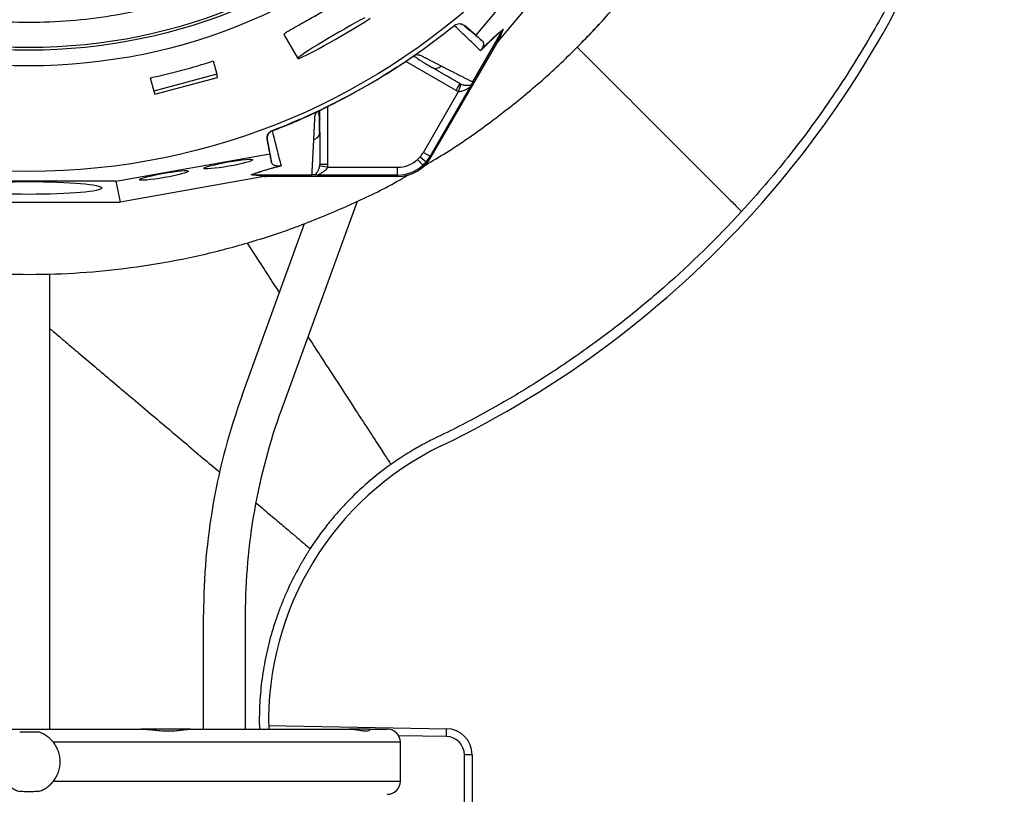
# Model space of a CAD drawing. Header units: millimetres. Extents: x 665 to 1372, y 953 to 2315.
# Tile 8 of 17: x 991 to 1369, y 1470 to 1767. Entities that reach past the tile are written whole.
import ezdxf

# ---------------------------------------------------------------- set-up
doc = ezdxf.new("R2010")
doc.units = ezdxf.units.MM

msp = doc.modelspace()

# ---------------------------------------------------------------- linework, layer by layer
at = {"color": 7, "linetype": 'Continuous', "lineweight": 25}
for p, q in [((1204.78, 1807.5), (1166.18, 1761.56)), ((1174.81, 1759.07), (1210.95, 1802.08)), ((1158.11, 1765.16), (1158.01, 1765.26)), ((1161.82, 1765.22), (1161.92, 1765.13)), ((1166.18, 1761.56), (1161.82, 1765.22)), ((1092.59, 1761.82), (1097.94, 1752.56)), ((1165.04, 1743.55), (1176.43, 1763.28)), ((1166.18, 1761.56), (1168.71, 1759.33)), ((1174.28, 1758.36), (1176.44, 1763.29)), ((1176.77, 1763.77), (1174.61, 1758.83)), ((1149.12, 1714.79), (1174.28, 1758.36)), ((1205.14, 1756.88), (1212.75, 1749.27)), ((1142.79, 1753.69), (1142.87, 1753.73)), ((1065.48, 1751.64), (1066.87, 1746.48)), ((1149.38, 1749.12), (1149.8, 1748.97)), ((1066.87, 1746.48), (1042.72, 1740.01)), ((1043.03, 1738.85), (1067.18, 1745.32)), ((1067.18, 1745.32), (1066.87, 1746.48)), ((1041.34, 1745.17), (1042.72, 1740.01)), ((1159.57, 1739.87), (1160.65, 1742.66)), ((1042.72, 1740.01), (1043.03, 1738.85)), ((1146.1, 1716.54), (1159.57, 1739.87)), ((1163.73, 1741.08), (1148.7, 1715.04)), ((1105.63, 1732.23), (1105.7, 1732.27)), ((1106.37, 1724.46), (1106.37, 1732.52)), ((1106.21, 1729.71), (1106.37, 1729.3)), ((1088.08, 1724.88), (1088.11, 1724.75)), ((1106.29, 1723.85), (1106.37, 1724.29)), ((1086.23, 1721.44), (1086.2, 1721.56)), ((1086.2, 1721.56), (1087.2, 1715.96)), ((1028.11, 1705.5), (1087.2, 1715.96)), ((1087.2, 1715.96), (1087.86, 1712.65)), ((1146.1, 1716.54), (1148.7, 1715.04)), ((1148.7, 1715.04), (1149.12, 1714.79)), ((1109.29, 1710.84), (1106.33, 1711.3)), ((1143.9, 1713.81), (1145.92, 1711.59)), ((1144.92, 1714.87), (1147.21, 1712.93)), ((1085.34, 1707.3), (1079.99, 1707.89)), ((1080.57, 1707.94), (1085.91, 1707.35)), ((1080.58, 1707.94), (1103.37, 1707.94)), ((1136.22, 1707.84), (1106.16, 1707.84)), ((1109.29, 1710.84), (1136.22, 1710.84)), ((1136.22, 1707.84), (1136.22, 1707.35)), ((1028.11, 1705.5), (961.43, 1705.5)), ((1028.11, 1705.5), (1029.72, 1697.45)), ((1085.03, 1707.24), (1029.72, 1697.45)), ((1085.91, 1707.35), (1136.22, 1707.35)), ((959.83, 1697.45), (1029.72, 1697.45)), ((1120.69, 1697.7), (1091.64, 1617.91)), ((1076.61, 1623.38), (1100.56, 1689.19)), ((1078.47, 1681.76), (1082.77, 1675.13)), ((1002.77, 1495.24), (1002.77, 1669.85)), ((1061.77, 1495.24), (1061.77, 1539.24)), ((1077.77, 1539.24), (1077.77, 1495.24)), ((1086.75, 1496.6), (1154.95, 1495.41)), ((951.87, 1495.24), (1037.67, 1495.24)), ((1056.81, 1495.24), (1037.67, 1495.24)), ((1056.81, 1495.24), (1117.48, 1495.24)), ((1125.41, 1495.24), (1117.5, 1495.24)), ((1125.41, 1495.24), (1132.27, 1495.24)), ((1137.27, 1475.24), (1137.27, 1490.24)), ((1164.77, 1485.42), (1161.83, 1485.42)), ((1164.77, 1485.42), (1164.77, 1463.24))]:
    msp.add_line(p, q, dxfattribs=at)
at = {"color": 8, "linetype": 'Continuous', "lineweight": 25}
for p, q in [((1158.67, 1740.29), (1139.36, 1751.45)), ((1109.37, 1734.13), (1109.37, 1711.83)), ((1154.95, 1492.41), (1136.61, 1492.73)), ((1137.27, 1490.24), (1004.14, 1490.24)), ((1161.83, 1463.24), (1161.83, 1485.42)), ((1004.14, 1475.24), (1137.27, 1475.24))]:
    msp.add_line(p, q, dxfattribs=at)
at = {"color": 7, "linetype": 'Continuous', "lineweight": 25, "flags": 128}
for points in [[(1123.63, 1768.14), (1121.88, 1767.21), (1119.97, 1766.18), (1117.93, 1765.05), (1115.81, 1763.86), (1113.64, 1762.62), (1111.46, 1761.36), (1109.33, 1760.11), (1107.28, 1758.88), (1105.36, 1757.71), (1103.59, 1756.61), (1102.01, 1755.61), (1100.66, 1754.72), (1099.56, 1753.96), (1098.73, 1753.36), (1098.19, 1752.91), (1097.94, 1752.63), (1098, 1752.53), (1098.37, 1752.6), (1099.02, 1752.85), (1099.96, 1753.26), (1101.17, 1753.84), (1102.61, 1754.56), (1104.27, 1755.43), (1106.1, 1756.41), (1108.09, 1757.49), (1110.17, 1758.65), (1112.32, 1759.87), (1114.5, 1761.12), (1116.66, 1762.38), (1118.75, 1763.63), (1120.75, 1764.83), (1122.6, 1765.97), (1124.28, 1767.02), (1125.74, 1767.97)], [(1206.65, 1758.4), (1209.6, 1761.44), (1214.73, 1766.93)]]:
    msp.add_lwpolyline(points, dxfattribs=at)
at = {"color": 7, "linetype": 'Continuous', "lineweight": 25}
for radius in [258.01, 217.51, 211.5, 210.5]:
    msp.add_circle((994.77, 1967.24), radius, dxfattribs=at)
for centre, radius, start, end in [((984.27, 1954.32), 388.9, 295.7099, 340.1449), ((994.77, 1967.24), 259.7, 291.0565, 308.9435), ((1136.22, 1722.24), 11.4, 319.6989, 330), ((1136.22, 1722.24), 14.4, 319.6989, 330), ((1136.22, 1722.24), 14.9, 270, 330), ((1136.22, 1722.24), 11.4, 270, 312.3248), ((1136.22, 1722.24), 14.4, 270, 312.3248), ((1136.22, 1722.24), 11.4, 312.3248, 319.6989), ((1136.22, 1722.24), 14.4, 312.3248, 319.6989), ((1307.77, 1539.24), 246, 160, 180), ((1307.77, 1539.24), 230, 160, 180), ((1203.74, 1498.5), 117, 115.7098, 181.5949), ((1132.27, 1490.24), 5, 0, 90), ((1111.96, 1493.91), 43.01, 358.0016, 1.9984), ((1154.77, 1485.42), 10, 0, 89), ((1154.83, 1485.42), 7, 0, 89), ((1132.27, 1475.24), 5, 270, 0)]:
    msp.add_arc(centre, radius, start, end, dxfattribs=at)
for centre, major_axis, ratio, start_param, end_param in [((1174.04, 1757.75), (11.1, 13.24), 0.015428, 1.483174, 1.50138), ((994.64, 1967.75), (-58.86, 219.68), 0.999997, 3.086602, 3.196583), ((1086.57, 1707.24), (17.02, 2.99), 0.015428, 1.640213, 1.658419)]:
    msp.add_ellipse(centre, major_axis=major_axis, ratio=ratio, start_param=start_param, end_param=end_param, dxfattribs=at)
for centre, major_axis, ratio in [((1071.28, 1712.05), (9.38, 1.65), 0.088975), ((1046.6, 1707.69), (9.38, 1.65), 0.088975), ((994.77, 1702.88), (28, 0), 0.087489)]:
    msp.add_ellipse(centre, major_axis=major_axis, ratio=ratio, dxfattribs=at)
for points, knots in [([(869.53, 1695.86), (861.05, 1699.21), (852.8, 1702.93), (836.71, 1711.08), (828.88, 1715.51), (813.64, 1725.08), (806.23, 1730.21), (795.45, 1738.45), (791.9, 1741.28), (786.67, 1745.67), (784.94, 1747.16), (781.52, 1750.16), (779.83, 1751.68), (771.46, 1759.36), (765.07, 1765.75), (752.88, 1779.03), (747.08, 1785.93), (736.07, 1800.21), (730.86, 1807.61), (724.73, 1817.17), (723.52, 1819.1), (721.15, 1822.99), (719.98, 1824.95), (716.55, 1830.85), (714.36, 1834.82), (708.05, 1846.83), (704.21, 1854.98), (697.25, 1871.57), (694.12, 1880.01), (688.59, 1897.16), (686.18, 1905.88), (683.64, 1916.96), (683.15, 1919.19), (682.23, 1923.65), (681.79, 1925.89), (680.56, 1932.59), (679.83, 1937.06), (677.95, 1950.49), (677.09, 1959.45), (676.13, 1977.41), (676.04, 1986.41), (676.62, 2004.43), (677.31, 2013.46), (678.66, 2024.76), (678.96, 2027.02), (679.6, 2031.53), (679.94, 2033.78), (681.04, 2040.5), (681.88, 2044.94), (683.76, 2053.77), (684.81, 2058.16), (687.07, 2066.87), (688.3, 2071.19), (692.23, 2084.09), (695.21, 2092.58), (701.87, 2109.35), (705.55, 2117.62), (710.59, 2127.82), (711.62, 2129.85), (713.72, 2133.88), (714.79, 2135.89), (718.05, 2141.85), (720.3, 2145.77), (727.27, 2157.37), (732.22, 2164.89), (742.7, 2179.51), (748.23, 2186.61), (759.9, 2200.37), (766.03, 2207.04), (778.9, 2219.93), (785.56, 2226.07), (799.29, 2237.75), (806.37, 2243.29), (820.96, 2253.79), (828.45, 2258.74), (843.88, 2268.04), (851.8, 2272.39), (861.98, 2277.45), (864.03, 2278.44), (868.15, 2280.39), (870.21, 2281.33), (876.42, 2284.11), (880.59, 2285.87), (893.17, 2290.89), (901.66, 2293.87), (918.84, 2299.15), (927.52, 2301.45), (945.09, 2305.4), (953.97, 2307.04), (965.19, 2308.67), (967.44, 2308.98), (971.95, 2309.55), (974.21, 2309.81), (980.98, 2310.52), (985.5, 2310.91), (999.02, 2311.82), (1008.02, 2312.07), (1025.99, 2311.89), (1034.96, 2311.46), (1052.87, 2309.9), (1061.81, 2308.78), (1075.2, 2306.57), (1079.66, 2305.75), (1086.34, 2304.38), (1088.57, 2303.9), (1093, 2302.9), (1095.2, 2302.38), (1106.2, 2299.68), (1114.86, 2297.19), (1131.94, 2291.57), (1140.35, 2288.44), (1156.93, 2281.54), (1165.09, 2277.77), (1177.13, 2271.63), (1181.12, 2269.51), (1187.04, 2266.19), (1189.01, 2265.07), (1192.93, 2262.77), (1194.88, 2261.61), (1204.58, 2255.67), (1212.11, 2250.66), (1226.71, 2240.1), (1233.78, 2234.56), (1244.05, 2225.86), (1247.42, 2222.9), (1254.02, 2216.81), (1257.25, 2213.69), (1266.8, 2204.17), (1272.95, 2197.57), (1280.36, 2189), (1281.83, 2187.27), (1284.74, 2183.78), (1286.18, 2182.02), (1290.45, 2176.7), (1293.21, 2173.12), (1301.31, 2162.24), (1306.41, 2154.82), (1316.06, 2139.65), (1320.6, 2131.9), (1329.11, 2116.07), (1333.08, 2107.99), (1338.61, 2095.61), (1340.39, 2091.45), (1343.78, 2083.03), (1345.41, 2078.78), (1350.04, 2065.96), (1352.8, 2057.32), (1356.47, 2044.22), (1357.62, 2039.83), (1359.74, 2031.01), (1360.72, 2026.57), (1363.42, 2013.2), (1364.89, 2004.24), (1367.17, 1986.25), (1367.98, 1977.21), (1368.69, 1963.6), (1368.84, 1959.05), (1368.98, 1949.96), (1368.96, 1945.43), (1368.66, 1931.82), (1368.13, 1922.77), (1366.83, 1909.22), (1366.31, 1904.7), (1365.11, 1895.68), (1364.43, 1891.19), (1362.9, 1882.22), (1362.05, 1877.75), (1360.17, 1868.85), (1359.13, 1864.42), (1355.78, 1851.2), (1353.23, 1842.49), (1347.53, 1825.27), (1344.38, 1816.76), (1339.2, 1804.14), (1337.39, 1799.96), (1333.64, 1791.68), (1331.69, 1787.58), (1327.65, 1779.43), (1325.55, 1775.39), (1321.23, 1767.4), (1319, 1763.44), (1312.1, 1751.7), (1307.23, 1744.03), (1299.52, 1732.78), (1296.88, 1729.07), (1291.48, 1721.76), (1288.71, 1718.15), (1280.22, 1707.47), (1274.32, 1700.55), (1268.17, 1693.84)], [0, 0, 0, 0, 0.015625, 0.015625, 0.03125, 0.03125, 0.046875, 0.046875, 0.054687, 0.054687, 0.058594, 0.058594, 0.0625, 0.0625, 0.078125, 0.078125, 0.09375, 0.09375, 0.109375, 0.109375, 0.113281, 0.113281, 0.117188, 0.117188, 0.125, 0.125, 0.140625, 0.140625, 0.15625, 0.15625, 0.171875, 0.171875, 0.175781, 0.175781, 0.179687, 0.179687, 0.1875, 0.1875, 0.203125, 0.203125, 0.21875, 0.21875, 0.234375, 0.234375, 0.238281, 0.238281, 0.242187, 0.242187, 0.25, 0.25, 0.257812, 0.257812, 0.265625, 0.265625, 0.28125, 0.28125, 0.296875, 0.296875, 0.300781, 0.300781, 0.304687, 0.304687, 0.3125, 0.3125, 0.328125, 0.328125, 0.34375, 0.34375, 0.359375, 0.359375, 0.375, 0.375, 0.390625, 0.390625, 0.40625, 0.40625, 0.421875, 0.421875, 0.425781, 0.425781, 0.429687, 0.429687, 0.4375, 0.4375, 0.453125, 0.453125, 0.46875, 0.46875, 0.484375, 0.484375, 0.488281, 0.488281, 0.492187, 0.492187, 0.5, 0.5, 0.515625, 0.515625, 0.53125, 0.53125, 0.546875, 0.546875, 0.554688, 0.554688, 0.558594, 0.558594, 0.5625, 0.5625, 0.578125, 0.578125, 0.59375, 0.59375, 0.609375, 0.609375, 0.617188, 0.617188, 0.621094, 0.621094, 0.625, 0.625, 0.640625, 0.640625, 0.65625, 0.65625, 0.664063, 0.664063, 0.671875, 0.671875, 0.6875, 0.6875, 0.691406, 0.691406, 0.695313, 0.695313, 0.703125, 0.703125, 0.71875, 0.71875, 0.734375, 0.734375, 0.75, 0.75, 0.757813, 0.757813, 0.765625, 0.765625, 0.78125, 0.78125, 0.789063, 0.789063, 0.796875, 0.796875, 0.8125, 0.8125, 0.828125, 0.828125, 0.835938, 0.835938, 0.84375, 0.84375, 0.859375, 0.859375, 0.867188, 0.867188, 0.875, 0.875, 0.882813, 0.882813, 0.890625, 0.890625, 0.90625, 0.90625, 0.921875, 0.921875, 0.929688, 0.929688, 0.9375, 0.9375, 0.945313, 0.945313, 0.953125, 0.953125, 0.96875, 0.96875, 0.976563, 0.976563, 0.984375, 0.984375, 1, 1, 1, 1]), ([(1213.46, 1765.54), (1217.38, 1769.94), (1225.21, 1778.73), (1235.94, 1792.77), (1245.88, 1807.38), (1254.92, 1822.56), (1263.05, 1838.25), (1270.23, 1854.39), (1276.44, 1870.93), (1281.66, 1887.81), (1285.86, 1904.97), (1289.06, 1922.35), (1291.14, 1939.89), (1292.17, 1953.74), (1292.14, 1961.72), (1292.13, 1963.81)], [0, 0, 0, 0, 0.080934, 0.161868, 0.242802, 0.323736, 0.404669, 0.485603, 0.566537, 0.647471, 0.728405, 0.809339, 0.890273, 0.971207, 1, 1, 1, 1]), ([(1092.64, 1761.85), (1092.61, 1761.86), (1092.52, 1761.88), (1092.84, 1762.16), (1093.56, 1762.66), (1094.76, 1763.39), (1096.33, 1764.29), (1098.26, 1765.38), (1100.46, 1766.62), (1102.89, 1767.98), (1105.45, 1769.44), (1108.08, 1770.95), (1110.71, 1772.47), (1113.24, 1773.96), (1115.63, 1775.38), (1117.8, 1776.67), (1119.71, 1777.79), (1121.3, 1778.71), (1122.53, 1779.39), (1123.34, 1779.77), (1123.74, 1779.91), (1123.72, 1779.82), (1123.72, 1779.79)], [0, 0, 0, 0, 0.017031, 0.070559, 0.124087, 0.177639, 0.231192, 0.284895, 0.338598, 0.392343, 0.446087, 0.499699, 0.553311, 0.606823, 0.660336, 0.713937, 0.767538, 0.821278, 0.875017, 0.928729, 0.982441, 1, 1, 1, 1]), ([(1057.16, 1776.33), (1054.64, 1775.51), (1052.09, 1774.73), (1046.99, 1773.28), (1044.42, 1772.61), (1036.72, 1770.75), (1031.55, 1769.72), (1015.96, 1767.23), (1005.45, 1766.39), (984.19, 1766.39), (973.67, 1767.22), (958.04, 1769.71), (952.86, 1770.74), (945.14, 1772.61), (942.56, 1773.28), (937.45, 1774.73), (934.91, 1775.51), (932.38, 1776.33)], [0, 0, 0, 0, 0.0625, 0.0625, 0.125, 0.125, 0.25, 0.25, 0.5, 0.5, 0.75, 0.75, 0.875, 0.875, 0.9375, 0.9375, 1, 1, 1, 1]), ([(1146.03, 1711.24), (1148.67, 1712.77), (1156.93, 1717.52), (1170.09, 1726.67), (1185.44, 1738.6), (1200.01, 1751.51), (1208.98, 1760.86), (1213.46, 1765.54)], [0, 0, 0, 0, 0.105288, 0.328966, 0.552644, 0.776322, 1, 1, 1, 1]), ([(1158.01, 1765.26), (1158.28, 1765.48), (1158.58, 1765.64), (1159.24, 1765.87), (1159.58, 1765.93), (1160.1, 1765.92), (1160.27, 1765.91), (1160.61, 1765.84), (1160.77, 1765.8), (1161.26, 1765.62), (1161.56, 1765.44), (1161.82, 1765.22)], [0, 0, 0, 0, 0.25, 0.25, 0.5, 0.5, 0.625, 0.625, 0.75, 0.75, 1, 1, 1, 1]), ([(1168.06, 1755.52), (1166.55, 1756.98), (1164.97, 1758.51), (1161.66, 1761.71), (1159.92, 1763.39), (1158.1, 1765.15)], [0, 0, 0, 0, 0.5, 0.5, 1, 1, 1, 1]), ([(1176.43, 1763.28), (1175.93, 1762.9), (1175.39, 1762.46), (1174.5, 1761.71), (1174.19, 1761.45), (1173.55, 1760.88), (1173.21, 1760.58), (1172.17, 1759.62), (1171.43, 1758.91), (1169.83, 1757.34), (1168.97, 1756.47), (1168.06, 1755.52)], [0, 0, 0, 0, 0.25, 0.25, 0.375, 0.375, 0.5, 0.5, 0.75, 0.75, 1, 1, 1, 1]), ([(1168.33, 1755.94), (1168.79, 1756.41), (1169.23, 1756.87), (1170.1, 1757.74), (1170.52, 1758.16), (1171.73, 1759.35), (1172.48, 1760.07), (1173.53, 1761.03), (1173.86, 1761.33), (1174.51, 1761.91), (1174.82, 1762.18), (1175.71, 1762.93), (1176.26, 1763.38), (1176.77, 1763.77)], [0, 0, 0, 0, 0.125, 0.125, 0.25, 0.25, 0.5, 0.5, 0.625, 0.625, 0.75, 0.75, 1, 1, 1, 1]), ([(1168.71, 1759.33), (1168.83, 1759.23), (1168.93, 1759.09), (1169.08, 1758.77), (1169.13, 1758.58), (1169.16, 1758.25), (1169.16, 1758.12), (1169.15, 1757.86), (1169.13, 1757.71), (1169.08, 1757.46), (1169.05, 1757.37), (1169, 1757.19), (1168.96, 1757.08), (1168.87, 1756.86), (1168.82, 1756.73), (1168.7, 1756.5), (1168.65, 1756.42), (1168.56, 1756.27), (1168.53, 1756.21), (1168.44, 1756.09), (1168.39, 1756.02), (1168.33, 1755.94)], [0, 0, 0, 0, 0.25, 0.25, 0.5, 0.5, 0.625, 0.625, 0.75, 0.75, 0.8125, 0.8125, 0.875, 0.875, 0.9375, 0.9375, 0.96875, 0.96875, 0.984375, 0.984375, 1, 1, 1, 1]), ([(1138.87, 1751.12), (1138.94, 1751.17), (1139.07, 1751.26), (1139.27, 1751.39), (1139.47, 1751.52), (1139.67, 1751.65), (1139.86, 1751.78), (1140.05, 1751.91), (1140.24, 1752.03), (1140.43, 1752.16), (1140.62, 1752.28), (1140.86, 1752.44), (1141.14, 1752.63), (1141.47, 1752.84), (1141.78, 1753.04), (1142.06, 1753.23), (1142.33, 1753.4), (1142.58, 1753.55), (1142.72, 1753.64), (1142.79, 1753.69)], [0, 0, 0, 0, 0.043919, 0.087472, 0.13073, 0.173768, 0.216664, 0.259492, 0.30233, 0.345255, 0.388344, 0.431671, 0.51489, 0.596546, 0.677156, 0.757259, 0.837405, 0.91814, 1, 1, 1, 1]), ([(1138.87, 1751.12), (1139.25, 1751.38), (1140.02, 1751.89), (1141.12, 1752.61), (1141.97, 1753.17), (1142.31, 1753.37), (1142.42, 1753.45)], [0, 0, 0, 0, 0.272035, 0.551472, 0.845021, 1, 1, 1, 1]), ([(1142.51, 1753.26), (1142.66, 1753.23), (1143.25, 1753.11), (1143.78, 1752.59), (1144.61, 1752.06), (1145.81, 1751.27), (1147.54, 1750.23), (1149.01, 1749.38), (1149.79, 1748.93)], [0, 0, 0, 0, 0.0384066, 0.157587, 0.2772604, 0.4055066, 0.6863699, 1, 1, 1, 1]), ([(1143.29, 1754.03), (1143.36, 1754.03), (1143.51, 1754.04), (1143.71, 1754.03), (1143.91, 1754.02), (1144.09, 1754), (1144.27, 1753.98), (1144.44, 1753.95), (1144.61, 1753.91), (1144.76, 1753.87), (1144.95, 1753.81), (1145.18, 1753.71), (1145.51, 1753.54), (1145.9, 1753.34), (1146.34, 1753.11), (1147.07, 1752.73), (1148.08, 1752.21), (1149.33, 1751.56), (1150.55, 1750.94), (1151.74, 1750.32), (1152.52, 1749.92), (1152.9, 1749.73)], [0, 0, 0, 0, 0.0134228, 0.0267382, 0.0399565, 0.0530881, 0.0661437, 0.0791341, 0.0920702, 0.1049632, 0.1178244, 0.141662, 0.1728313, 0.2170572, 0.2634911, 0.3121266, 0.4491557, 0.58733, 0.7237611, 0.8613131, 1, 1, 1, 1]), ([(1160.17, 1742.89), (1159.98, 1743.01), (1159.58, 1743.23), (1158.98, 1743.58), (1158.38, 1743.93), (1157.77, 1744.28), (1157.16, 1744.63), (1156.54, 1744.99), (1155.91, 1745.35), (1155.29, 1745.71), (1154.65, 1746.08), (1154.01, 1746.45), (1153.37, 1746.82), (1152.71, 1747.2), (1152.06, 1747.58), (1151.4, 1747.96), (1150.73, 1748.34), (1150.06, 1748.73), (1149.61, 1748.99), (1149.38, 1749.12)], [0, 0, 0, 0, 0.061953, 0.123509, 0.18467, 0.245435, 0.305808, 0.365787, 0.425376, 0.484574, 0.543383, 0.601804, 0.659839, 0.717488, 0.774754, 0.831636, 0.888137, 0.944258, 1, 1, 1, 1]), ([(1152.9, 1749.73), (1153.11, 1749.62), (1153.54, 1749.4), (1154.16, 1749.08), (1154.78, 1748.77), (1155.39, 1748.45), (1156, 1748.14), (1156.6, 1747.83), (1157.2, 1747.53), (1157.79, 1747.23), (1158.38, 1746.93), (1158.96, 1746.63), (1159.54, 1746.34), (1160.11, 1746.05), (1160.68, 1745.76), (1161.24, 1745.47), (1161.8, 1745.19), (1162.35, 1744.91), (1162.9, 1744.63), (1163.44, 1744.36), (1163.98, 1744.08), (1164.51, 1743.81), (1164.86, 1743.64), (1165.04, 1743.55)], [0, 0, 0, 0, 0.045336, 0.090894, 0.136674, 0.182678, 0.228907, 0.275362, 0.322044, 0.368954, 0.416093, 0.463462, 0.511063, 0.558896, 0.606962, 0.655262, 0.703798, 0.752569, 0.801578, 0.850824, 0.900309, 0.950034, 1, 1, 1, 1]), ([(1158.67, 1740.29), (1158.87, 1740.63), (1159.07, 1740.97), (1159.43, 1741.6), (1159.59, 1741.89), (1159.87, 1742.37), (1159.98, 1742.56), (1160.13, 1742.82), (1160.17, 1742.89), (1160.17, 1742.89)], [0, 0, 0, 0, 0.25, 0.25, 0.5, 0.5, 0.75, 0.75, 1, 1, 1, 1]), ([(1160.65, 1742.66), (1160.87, 1742.57), (1161.09, 1742.51), (1161.51, 1742.41), (1161.71, 1742.38), (1162.29, 1742.31), (1162.63, 1742.31), (1163.26, 1742.32), (1163.54, 1742.34), (1164.04, 1742.38), (1164.26, 1742.4), (1164.42, 1742.38)], [0, 0, 0, 0, 0.125, 0.125, 0.25, 0.25, 0.5, 0.5, 0.75, 0.75, 1, 1, 1, 1]), ([(1164.42, 1742.38), (1164.39, 1742.32), (1164.35, 1742.24), (1164.26, 1742.06), (1164.21, 1741.96), (1164.09, 1741.74), (1164.02, 1741.61), (1163.88, 1741.35), (1163.81, 1741.21), (1163.73, 1741.08)], [0, 0, 0, 0, 0.25, 0.25, 0.5, 0.5, 0.75, 0.75, 1, 1, 1, 1]), ([(1165.04, 1743.55), (1164.95, 1743.4), (1164.87, 1743.26), (1164.74, 1743.02), (1164.69, 1742.91), (1164.6, 1742.73), (1164.56, 1742.65), (1164.48, 1742.51), (1164.45, 1742.44), (1164.42, 1742.38)], [0, 0, 0, 0, 0.25, 0.25, 0.5, 0.5, 0.75, 0.75, 1, 1, 1, 1]), ([(1217.83, 1744.19), (1221.14, 1740.88), (1227.93, 1734.08), (1238.01, 1724), (1247.32, 1714.7), (1255.26, 1706.76), (1260.41, 1701.6), (1263.58, 1698.43), (1265.49, 1696.53), (1266.92, 1695.09), (1267.74, 1694.27), (1268.08, 1693.93), (1268.17, 1693.84)], [0.1698106, 0.1698106, 0.1698106, 0.1698106, 0.1904258, 0.2110409, 0.2316561, 0.2522713, 0.2728864, 0.283194, 0.2935016, 0.3038092, 0.3141168, 0.3190923, 0.3190923, 0.3190923, 0.3190923]), ([(1163.73, 1741.08), (1163.77, 1741.15), (1163.79, 1741.21), (1163.82, 1741.32), (1163.81, 1741.36), (1163.75, 1741.38), (1163.69, 1741.36), (1163.56, 1741.3), (1163.48, 1741.25), (1163.24, 1741.11), (1163.07, 1740.99), (1162.7, 1740.76), (1162.51, 1740.65), (1161.92, 1740.32), (1161.49, 1740.12), (1160.8, 1739.91), (1160.56, 1739.85), (1160.19, 1739.82), (1160.07, 1739.81), (1159.82, 1739.82), (1159.69, 1739.84), (1159.57, 1739.87)], [0, 0, 0, 0, 0.0625, 0.0625, 0.125, 0.125, 0.1875, 0.1875, 0.25, 0.25, 0.375, 0.375, 0.5, 0.5, 0.75, 0.75, 0.875, 0.875, 0.9375, 0.9375, 1, 1, 1, 1]), ([(1105.7, 1732.27), (1105.75, 1732.3), (1105.83, 1732.34), (1105.96, 1732.41), (1106.09, 1732.48), (1106.24, 1732.56), (1106.39, 1732.63), (1106.54, 1732.71), (1106.7, 1732.8), (1106.87, 1732.88), (1107.05, 1732.97), (1107.23, 1733.06), (1107.42, 1733.16), (1107.61, 1733.26), (1107.88, 1733.39), (1108.21, 1733.56), (1108.62, 1733.76), (1109.03, 1733.97), (1109.46, 1734.18), (1109.74, 1734.32), (1109.89, 1734.39)], [0, 0, 0, 0, 0.044249, 0.088103, 0.131644, 0.174955, 0.21812, 0.261226, 0.304357, 0.347601, 0.391041, 0.434763, 0.478847, 0.523375, 0.568424, 0.654803, 0.740537, 0.826241, 0.912528, 1, 1, 1, 1]), ([(1104.08, 1721.54), (1104.09, 1721.78), (1104.12, 1722.27), (1104.16, 1723.01), (1104.19, 1723.76), (1104.23, 1724.52), (1104.28, 1725.51), (1104.33, 1726.75), (1104.39, 1728.01), (1104.44, 1729.04), (1104.46, 1729.65), (1104.49, 1730.1), (1104.51, 1730.36), (1104.55, 1730.59), (1104.61, 1730.82), (1104.69, 1731.08), (1104.82, 1731.38), (1104.97, 1731.69), (1105.09, 1731.91), (1105.16, 1732.02)], [0, 0, 0, 0, 0.0777766, 0.1551997, 0.2322716, 0.3089948, 0.3853718, 0.5305262, 0.6744738, 0.7474235, 0.8196146, 0.8463831, 0.8697605, 0.889755, 0.9063828, 0.929523, 0.9527995, 0.9762724, 1, 1, 1, 1]), ([(1105.16, 1732.02), (1105.19, 1732.03), (1105.26, 1732.06), (1105.36, 1732.11), (1105.45, 1732.15), (1105.54, 1732.2), (1105.6, 1732.22), (1105.63, 1732.23)], [0, 0, 0, 0, 0.212576, 0.416535, 0.614103, 0.807726, 1, 1, 1, 1]), ([(1106.33, 1723.84), (1106.3, 1725.54), (1106.27, 1727.94), (1106.25, 1730.54), (1105.93, 1731.67), (1106.29, 1732.39), (1106.42, 1732.65)], [0, 0, 0, 0, 0.578265, 0.819399, 0.935238, 1, 1, 1, 1]), ([(1086.2, 1721.56), (1086.14, 1721.9), (1086.14, 1722.25), (1086.26, 1722.93), (1086.37, 1723.26), (1086.63, 1723.71), (1086.73, 1723.85), (1086.95, 1724.12), (1087.07, 1724.24), (1087.46, 1724.58), (1087.75, 1724.76), (1088.08, 1724.88)], [0, 0, 0, 0, 0.25, 0.25, 0.5, 0.5, 0.625, 0.625, 0.75, 0.75, 1, 1, 1, 1]), ([(1088.11, 1724.75), (1087.79, 1724.62), (1087.49, 1724.45), (1086.96, 1723.99), (1086.74, 1723.72), (1086.49, 1723.27), (1086.42, 1723.12), (1086.3, 1722.79), (1086.26, 1722.63), (1086.2, 1722.29), (1086.19, 1722.12), (1086.19, 1721.78), (1086.2, 1721.61), (1086.23, 1721.44)], [0, 0, 0, 0, 0.25, 0.25, 0.5, 0.5, 0.625, 0.625, 0.75, 0.75, 0.875, 0.875, 1, 1, 1, 1]), ([(1088.13, 1724.75), (1088.74, 1722.29), (1089.32, 1719.95), (1090.44, 1715.48), (1090.98, 1713.35), (1091.49, 1711.31)], [0, 0, 0, 0, 0.5, 0.5, 1, 1, 1, 1]), ([(1106.37, 1724.29), (1106.37, 1724.04), (1106.37, 1723.55), (1106.37, 1722.81), (1106.37, 1722.09), (1106.37, 1721.36), (1106.37, 1720.65), (1106.37, 1719.94), (1106.37, 1719.23), (1106.37, 1718.53), (1106.37, 1717.84), (1106.37, 1717.15), (1106.37, 1716.46), (1106.37, 1715.78), (1106.37, 1715.11), (1106.37, 1714.44), (1106.37, 1713.78), (1106.37, 1713.12), (1106.37, 1712.47), (1106.37, 1712.04), (1106.37, 1711.83)], [0, 0, 0, 0, 0.052635, 0.105608, 0.158921, 0.212573, 0.266566, 0.320902, 0.37558, 0.430604, 0.485973, 0.541688, 0.597751, 0.654162, 0.710923, 0.768034, 0.825496, 0.883311, 0.941478, 1, 1, 1, 1]), ([(1103.37, 1707.94), (1103.38, 1708.16), (1103.4, 1708.59), (1103.44, 1709.25), (1103.47, 1709.92), (1103.51, 1710.59), (1103.55, 1711.28), (1103.58, 1711.96), (1103.62, 1712.66), (1103.66, 1713.36), (1103.7, 1714.07), (1103.73, 1714.78), (1103.77, 1715.5), (1103.81, 1716.23), (1103.85, 1716.97), (1103.89, 1717.71), (1103.93, 1718.46), (1103.97, 1719.22), (1104, 1719.98), (1104.04, 1720.75), (1104.07, 1721.28), (1104.08, 1721.54)], [0, 0, 0, 0, 0.055211, 0.1101282, 0.1647529, 0.2190862, 0.2731293, 0.3268835, 0.38035, 0.4335301, 0.4864251, 0.5390363, 0.5913651, 0.6434129, 0.6951811, 0.7466711, 0.7978843, 0.8488223, 0.8994865, 0.9498786, 1, 1, 1, 1]), ([(1079.99, 1707.89), (1080.58, 1708.14), (1081.24, 1708.39), (1082.34, 1708.78), (1082.73, 1708.92), (1083.55, 1709.19), (1083.98, 1709.33), (1085.34, 1709.75), (1086.33, 1710.05), (1087.97, 1710.5), (1088.55, 1710.66), (1089.73, 1710.97), (1090.35, 1711.13), (1090.99, 1711.29)], [0, 0, 0, 0, 0.25, 0.25, 0.375, 0.375, 0.5, 0.5, 0.75, 0.75, 0.875, 0.875, 1, 1, 1, 1]), ([(1091.49, 1711.31), (1090.21, 1710.99), (1089.03, 1710.69), (1086.87, 1710.09), (1085.88, 1709.8), (1084.53, 1709.38), (1084.1, 1709.24), (1083.29, 1708.96), (1082.9, 1708.83), (1081.81, 1708.44), (1081.16, 1708.18), (1080.58, 1707.94)], [0, 0, 0, 0, 0.25, 0.25, 0.5, 0.5, 0.625, 0.625, 0.75, 0.75, 1, 1, 1, 1]), ([(1090.99, 1711.29), (1090.88, 1711.27), (1090.8, 1711.26), (1090.65, 1711.25), (1090.59, 1711.25), (1090.41, 1711.25), (1090.31, 1711.25), (1090.05, 1711.26), (1089.92, 1711.27), (1089.68, 1711.31), (1089.57, 1711.33), (1089.38, 1711.38), (1089.29, 1711.4), (1089.05, 1711.48), (1088.92, 1711.54), (1088.68, 1711.66), (1088.57, 1711.72), (1088.3, 1711.91), (1088.16, 1712.05), (1087.95, 1712.34), (1087.89, 1712.49), (1087.86, 1712.65)], [0, 0, 0, 0, 0.015625, 0.015625, 0.03125, 0.03125, 0.0625, 0.0625, 0.125, 0.125, 0.1875, 0.1875, 0.25, 0.25, 0.375, 0.375, 0.5, 0.5, 0.75, 0.75, 1, 1, 1, 1]), ([(1104.68, 1707.89), (1104.75, 1708.05), (1104.87, 1708.23), (1105.16, 1708.64), (1105.32, 1708.87), (1105.64, 1709.4), (1105.81, 1709.7), (1106.04, 1710.23), (1106.11, 1710.42), (1106.24, 1710.84), (1106.29, 1711.06), (1106.33, 1711.3)], [0, 0, 0, 0, 0.25, 0.25, 0.5, 0.5, 0.75, 0.75, 0.875, 0.875, 1, 1, 1, 1]), ([(1109.37, 1711.83), (1108.97, 1711.83), (1108.58, 1711.83), (1107.86, 1711.83), (1107.52, 1711.83), (1106.97, 1711.83), (1106.74, 1711.83), (1106.44, 1711.83), (1106.37, 1711.83), (1106.37, 1711.83)], [0, 0, 0, 0, 0.25, 0.25, 0.5, 0.5, 0.75, 0.75, 1, 1, 1, 1]), ([(848.7, 1708.25), (851.49, 1706.65), (859.89, 1701.8), (874.55, 1694.93), (892.57, 1687.61), (911.05, 1681.55), (929.88, 1676.69), (948.99, 1673.07), (968.3, 1670.71), (987.72, 1669.61), (1007.17, 1669.79), (1026.57, 1671.23), (1045.83, 1673.94), (1064.87, 1677.9), (1083.61, 1683.1), (1101.99, 1689.49), (1119.85, 1697.16), (1132.72, 1703.37), (1139.41, 1707.35), (1140.53, 1708.01)], [0, 0, 0, 0, 0.031617, 0.095321, 0.159024, 0.222728, 0.286431, 0.350135, 0.413838, 0.477542, 0.541245, 0.604949, 0.668652, 0.732356, 0.796059, 0.859763, 0.923466, 0.987169, 1, 1, 1, 1]), ([(1104.68, 1707.89), (1104.55, 1707.9), (1104.39, 1707.91), (1104.09, 1707.93), (1103.98, 1707.93), (1103.78, 1707.94), (1103.71, 1707.94), (1103.55, 1707.94), (1103.47, 1707.94), (1103.39, 1707.94)], [0, 0, 0, 0, 0.5, 0.5, 0.75, 0.75, 0.875, 0.875, 1, 1, 1, 1]), ([(1106.16, 1707.84), (1106.08, 1707.84), (1106, 1707.84), (1105.85, 1707.85), (1105.77, 1707.85), (1105.55, 1707.85), (1105.41, 1707.86), (1105.16, 1707.86), (1105.04, 1707.87), (1104.84, 1707.88), (1104.75, 1707.89), (1104.68, 1707.89)], [0, 0, 0, 0, 0.125, 0.125, 0.25, 0.25, 0.5, 0.5, 0.75, 0.75, 1, 1, 1, 1]), ([(1109.29, 1710.84), (1109.29, 1710.83), (1109.28, 1710.82), (1109.28, 1710.81), (1109.27, 1710.78), (1109.25, 1710.73), (1109.24, 1710.69), (1109.2, 1710.6), (1109.17, 1710.55), (1109.09, 1710.38), (1109.02, 1710.28), (1108.8, 1709.97), (1108.64, 1709.79), (1108.11, 1709.3), (1107.72, 1709.03), (1107.14, 1708.68), (1106.95, 1708.57), (1106.57, 1708.37), (1106.38, 1708.28), (1106.13, 1708.14), (1106.05, 1708.1), (1105.93, 1708.01), (1105.89, 1707.97), (1105.87, 1707.91), (1105.9, 1707.88), (1106.01, 1707.85), (1106.08, 1707.84), (1106.16, 1707.84)], [0, 0, 0, 0, 0.003906, 0.003906, 0.007813, 0.015625, 0.03125, 0.03125, 0.0625, 0.0625, 0.125, 0.125, 0.25, 0.25, 0.5, 0.5, 0.625, 0.625, 0.75, 0.75, 0.8125, 0.8125, 0.875, 0.875, 0.9375, 0.9375, 1, 1, 1, 1]), ([(1136.22, 1707.84), (1136.22, 1707.85), (1136.22, 1707.93), (1136.22, 1708.23), (1136.22, 1708.46), (1136.22, 1709.04), (1136.22, 1709.39), (1136.22, 1710.12), (1136.22, 1710.49), (1136.22, 1710.84)], [0, 0, 0, 0, 0.25, 0.25, 0.5, 0.5, 0.75, 0.75, 1, 1, 1, 1]), ([(1268.17, 1693.84), (1258.75, 1683.59), (1248.82, 1673.89), (1233.17, 1660.17), (1227.82, 1655.73), (1219.61, 1649.28), (1216.85, 1647.17), (1211.26, 1643.03), (1208.44, 1641), (1199.91, 1635.02), (1194.12, 1631.19), (1182.32, 1623.83), (1176.31, 1620.31), (1164.12, 1613.59), (1157.93, 1610.4), (1151.25, 1607.19), (1150.86, 1607), (1150.08, 1606.62), (1148.91, 1606.04), (1147.75, 1605.44), (1145.44, 1604.21), (1143.92, 1603.36), (1139.42, 1600.72), (1136.49, 1598.82), (1133.64, 1596.79)], [0, 0, 0, 0, 0.25, 0.25, 0.375, 0.375, 0.4375, 0.4375, 0.5, 0.5, 0.625, 0.625, 0.75, 0.75, 0.875, 0.875, 0.882812, 0.882812, 0.890625, 0.90625, 0.90625, 0.9375, 0.9375, 1, 1, 1, 1]), ([(1002.77, 1648.94), (1003.04, 1648.72), (1003.93, 1647.96), (1005.53, 1646.61), (1007.66, 1644.81), (1009.96, 1642.86), (1011.64, 1641.45), (1014.4, 1639.11), (1018.39, 1635.75), (1024.94, 1630.21), (1031.95, 1624.28), (1039.28, 1618.09), (1046.78, 1611.75), (1054.28, 1605.42), (1061.38, 1599.41), (1065.85, 1595.63), (1067.92, 1593.89)], [0.6009407, 0.6009407, 0.6009407, 0.6009407, 0.6047785, 0.6138042, 0.62283, 0.6318557, 0.6408814, 0.6408814, 0.6601423, 0.6794033, 0.6986642, 0.7179251, 0.737186, 0.7564469, 0.7757079, 0.7932003, 0.7932003, 0.7932003, 0.7932003]), ([(1101.8, 1645.82), (1103.46, 1643.27), (1107.74, 1636.68), (1114.29, 1626.59), (1120.96, 1616.33), (1126.5, 1607.8), (1130.68, 1601.35), (1132.8, 1598.09), (1133.49, 1597.03), (1133.64, 1596.79)], [0.4533682, 0.4533682, 0.4533682, 0.4533682, 0.4678662, 0.4913868, 0.5149075, 0.5384281, 0.5619488, 0.5854694, 0.5947016, 0.5947016, 0.5947016, 0.5947016]), ([(1133.64, 1596.79), (1130.58, 1594.62), (1127.63, 1592.31), (1121.96, 1587.41), (1119.23, 1584.82), (1115.34, 1580.76), (1114.07, 1579.38), (1111.61, 1576.55), (1110.41, 1575.11), (1106.92, 1570.69), (1104.74, 1567.65), (1102.7, 1564.49)], [0, 0, 0, 0, 0.25, 0.25, 0.5, 0.5, 0.625, 0.625, 0.75, 0.75, 1, 1, 1, 1]), ([(1081.81, 1582.15), (1081.93, 1582.05), (1083.94, 1580.35), (1087.62, 1577.24), (1092.28, 1573.3), (1096.19, 1569.99), (1099.29, 1567.37), (1101.5, 1565.51), (1102.4, 1564.75), (1102.7, 1564.49)], [0.8402728, 0.8402728, 0.8402728, 0.8402728, 0.8416742, 0.8642922, 0.8869102, 0.9095281, 0.9321461, 0.9547641, 0.9758559, 0.9758559, 0.9758559, 0.9758559]), ([(1102.7, 1564.49), (1102.61, 1564.32), (1102.5, 1564.17), (1102.29, 1563.85), (1101.98, 1563.37), (1101.67, 1562.88), (1101.07, 1561.91), (1100.67, 1561.26), (1099.5, 1559.3), (1098.74, 1557.98), (1096.55, 1553.97), (1095.19, 1551.25), (1093.3, 1547.1), (1092.7, 1545.7), (1091.55, 1542.89), (1091, 1541.46), (1089.43, 1537.17), (1088.5, 1534.27), (1086.85, 1528.42), (1086.13, 1525.46), (1084.93, 1519.48), (1084.44, 1516.48), (1083.69, 1510.44), (1083.43, 1507.41), (1083.22, 1502.85), (1083.18, 1501.32), (1083.15, 1498.28), (1083.16, 1496.76), (1083.21, 1495.24)], [0, 0, 0, 0, 0.007812, 0.007812, 0.015625, 0.03125, 0.03125, 0.0625, 0.0625, 0.125, 0.125, 0.25, 0.25, 0.3125, 0.3125, 0.375, 0.375, 0.5, 0.5, 0.625, 0.625, 0.75, 0.75, 0.875, 0.875, 0.9375, 0.9375, 1, 1, 1, 1]), ([(991.23, 1494.21), (991.63, 1494.22), (992.41, 1494.23), (993.59, 1494.24), (994.77, 1494.24), (995.95, 1494.24), (997.13, 1494.23), (997.92, 1494.22), (998.31, 1494.21)], [0, 0, 0, 0, 0.166717, 0.333374, 0.5, 0.666626, 0.833283, 1, 1, 1, 1]), ([(1004.14, 1490.24), (1003.75, 1490.73), (1003.33, 1491.18), (1002.66, 1491.79), (1002.42, 1491.99), (1001.95, 1492.37), (1001.7, 1492.54), (1000.97, 1493.04), (1000.46, 1493.32), (999.41, 1493.82), (998.87, 1494.04), (998.31, 1494.21)], [0, 0, 0, 0, 0.25, 0.25, 0.375, 0.375, 0.5, 0.5, 0.75, 0.75, 1, 1, 1, 1]), ([(1037.67, 1495.24), (1038.12, 1495.24), (1038.57, 1495.23), (1039.48, 1495.19), (1039.94, 1495.16), (1041.31, 1495.05), (1042.21, 1494.96), (1044, 1494.8), (1044.89, 1494.72), (1046.21, 1494.63), (1046.65, 1494.61), (1047.51, 1494.58), (1047.94, 1494.57), (1049.2, 1494.57), (1050.01, 1494.6), (1051.18, 1494.69), (1051.56, 1494.72), (1052.31, 1494.8), (1052.68, 1494.84), (1053.75, 1494.97), (1054.42, 1495.05), (1055.68, 1495.19), (1056.27, 1495.24), (1056.81, 1495.24)], [0, 0, 0, 0, 0.0625, 0.0625, 0.125, 0.125, 0.25, 0.25, 0.375, 0.375, 0.4375, 0.4375, 0.5, 0.5, 0.625, 0.625, 0.6875, 0.6875, 0.75, 0.75, 0.875, 0.875, 1, 1, 1, 1]), ([(1117.48, 1495.24), (1118.14, 1495.22), (1119.66, 1495.16), (1121.7, 1494.83), (1123.49, 1494.56), (1124.78, 1494.56), (1125.52, 1494.82), (1125.6, 1495.01), (1125.63, 1495.1)], [0, 0, 0, 0, 0.133805, 0.310853, 0.492952, 0.668632, 0.850305, 1, 1, 1, 1]), ([(1004.14, 1475.24), (1004.57, 1475.77), (1004.94, 1476.33), (1005.59, 1477.51), (1005.87, 1478.12), (1006.32, 1479.41), (1006.49, 1480.06), (1006.72, 1481.39), (1006.77, 1482.06), (1006.77, 1483.42), (1006.72, 1484.1), (1006.49, 1485.42), (1006.32, 1486.08), (1005.87, 1487.36), (1005.59, 1487.98), (1004.94, 1489.15), (1004.57, 1489.71), (1004.14, 1490.24)], [0, 0, 0, 0, 0.125, 0.125, 0.25, 0.25, 0.375, 0.375, 0.5, 0.5, 0.625, 0.625, 0.75, 0.75, 0.875, 0.875, 1, 1, 1, 1]), ([(985.41, 1475.24), (985.79, 1474.76), (986.21, 1474.31), (986.89, 1473.69), (987.12, 1473.49), (987.6, 1473.12), (987.84, 1472.94), (988.58, 1472.45), (989.08, 1472.16), (990.13, 1471.66), (990.68, 1471.45), (991.23, 1471.28)], [0, 0, 0, 0, 0.25, 0.25, 0.375, 0.375, 0.5, 0.5, 0.75, 0.75, 1, 1, 1, 1]), ([(998.31, 1471.28), (998.87, 1471.45), (999.41, 1471.66), (1000.45, 1472.16), (1000.96, 1472.44), (1001.95, 1473.1), (1002.43, 1473.48), (1003.33, 1474.31), (1003.75, 1474.75), (1004.14, 1475.24)], [0, 0, 0, 0, 0.25, 0.25, 0.5, 0.5, 0.75, 0.75, 1, 1, 1, 1]), ([(998.31, 1471.28), (997.92, 1471.27), (997.13, 1471.26), (995.95, 1471.24), (994.77, 1471.24), (993.59, 1471.24), (992.41, 1471.26), (991.63, 1471.27), (991.23, 1471.28)], [0, 0, 0, 0, 0.1667175, 0.333374, 0.5, 0.666626, 0.8332825, 1, 1, 1, 1])]:
    msp.add_open_spline(points, degree=3, knots=knots, dxfattribs=at)
for points in [[(1161.92, 1765.13), (1164.33, 1763.08), (1166.59, 1761.15), (1168.71, 1759.33)], [(1176.44, 1763.29), (1176.43, 1763.29), (1176.43, 1763.28), (1176.43, 1763.28)], [(1176.44, 1763.29), (1176.53, 1763.46), (1176.65, 1763.62), (1176.77, 1763.77)], [(1174.28, 1758.36), (1174.38, 1758.53), (1174.49, 1758.69), (1174.61, 1758.83)], [(1168.33, 1755.94), (1168.23, 1755.81), (1168.14, 1755.67), (1168.06, 1755.52)], [(1109.89, 1734.39), (1119.89, 1739.34), (1129.58, 1744.93), (1138.87, 1751.12)], [(1212.75, 1749.27), (1212.99, 1749.02), (1213.68, 1748.33), (1215.3, 1746.71), (1216.87, 1745.14), (1217.58, 1744.44), (1217.83, 1744.19)], [(1160.17, 1742.89), (1160.33, 1742.8), (1160.48, 1742.73), (1160.65, 1742.66)], [(1159.57, 1739.87), (1159.26, 1739.98), (1158.96, 1740.13), (1158.67, 1740.29)], [(1088.12, 1724.75), (1091, 1725.86), (1096.72, 1728.18), (1102.36, 1730.7), (1105.16, 1732.02)], [(1087.86, 1712.65), (1087.35, 1715.4), (1086.81, 1718.32), (1086.23, 1721.44)], [(1090.99, 1711.29), (1091.15, 1711.31), (1091.32, 1711.32), (1091.49, 1711.31)], [(1106.33, 1711.3), (1106.35, 1711.47), (1106.37, 1711.65), (1106.37, 1711.83)], [(1109.37, 1711.83), (1109.37, 1711.49), (1109.34, 1711.17), (1109.29, 1710.84)], [(1080.57, 1707.94), (1080.37, 1707.94), (1080.18, 1707.92), (1079.99, 1707.89)], [(1080.58, 1707.94), (1080.58, 1707.94), (1080.57, 1707.94), (1080.57, 1707.94)], [(1085.34, 1707.3), (1085.53, 1707.33), (1085.72, 1707.35), (1085.91, 1707.35)], [(1082.77, 1675.13), (1083.27, 1674.36), (1084.4, 1672.61), (1086.63, 1669.19), (1088.87, 1665.74), (1090.01, 1663.98), (1090.52, 1663.2)], [(1090.52, 1663.2), (1090.64, 1663.01), (1090.77, 1662.81), (1090.89, 1662.62)]]:
    msp.add_open_spline(points, degree=3, dxfattribs=at)
at = {"color": 8, "linetype": 'Continuous', "lineweight": 25}
for points, knots in [([(1149.8, 1748.97), (1149.94, 1748.91), (1150.38, 1748.72), (1151.22, 1748.76), (1152.17, 1749.07), (1152.66, 1749.51), (1152.9, 1749.73)], [0, 0, 0, 0, 0.140589, 0.432387, 0.724184, 1, 1, 1, 1]), ([(1104.08, 1721.54), (1104.39, 1721.64), (1105.02, 1721.85), (1105.76, 1722.51), (1106.21, 1723.22), (1106.27, 1723.69), (1106.29, 1723.85)], [0, 0, 0, 0, 0.275816, 0.567614, 0.859411, 1, 1, 1, 1])]:
    msp.add_open_spline(points, degree=3, knots=knots, dxfattribs=at)

doc.saveas('drawing.dxf')
